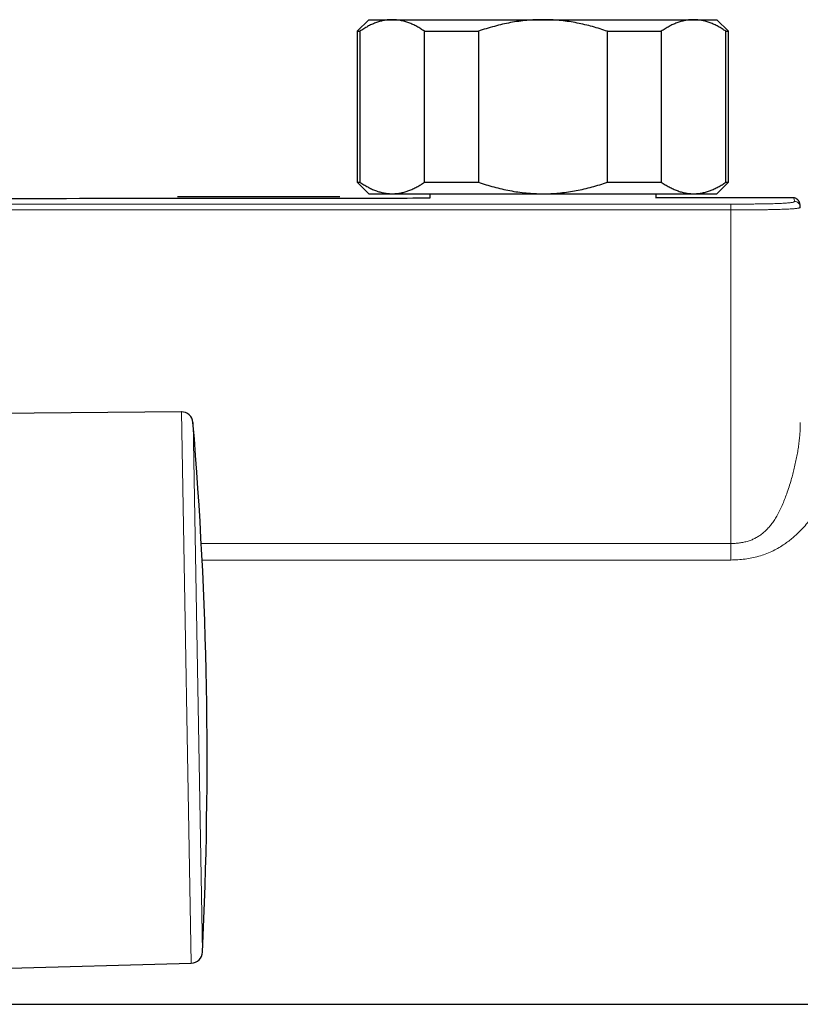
# Model space of a CAD drawing. Header units: millimetres. Extents: x 8 to 2314, y 12 to 2305.
# Tile 8 of 156: x 1150 to 1217, y 541 to 626. Entities that reach past the tile are written whole.
import ezdxf

# ---------------------------------------------------------------- set-up
doc = ezdxf.new("R2010")
doc.units = ezdxf.units.MM

msp = doc.modelspace()

# ---------------------------------------------------------------- linework, layer by layer
at = {"color": 7, "linetype": 'Continuous', "lineweight": 30}
for p, q in [((1179.929, 626.133), (1178.929, 625.133)), ((1179.929, 626.133), (1181.938, 626.133)), ((1181.938, 626.133), (1194.929, 626.133)), ((1194.929, 626.133), (1207.919, 626.133)), ((1207.919, 626.133), (1209.929, 626.133)), ((1210.929, 625.133), (1209.929, 626.133)), ((1178.929, 625.133), (1178.929, 612.133)), ((1178.929, 625.133), (1179.154, 625.133)), ((1179.154, 625.133), (1179.154, 612.133)), ((1184.722, 625.133), (1189.361, 625.133)), ((1184.722, 612.133), (1184.722, 625.133)), ((1189.361, 625.133), (1189.361, 612.133)), ((1200.496, 625.133), (1205.135, 625.133)), ((1200.496, 612.133), (1200.496, 625.133)), ((1205.135, 625.133), (1205.135, 612.133)), ((1210.703, 612.133), (1210.703, 625.133)), ((1210.703, 625.133), (1210.929, 625.133)), ((1210.929, 612.133), (1210.929, 625.133)), ((1178.929, 612.133), (1179.929, 611.133)), ((1178.929, 612.133), (1179.154, 612.133)), ((1184.722, 612.133), (1189.361, 612.133)), ((1200.496, 612.133), (1205.135, 612.133)), ((1209.929, 611.133), (1210.929, 612.133)), ((1210.703, 612.133), (1210.929, 612.133)), ((1163.419, 610.909), (1177.419, 610.909)), ((1179.929, 611.133), (1181.938, 611.133)), ((1181.938, 611.133), (1194.929, 611.133)), ((1185.179, 611.133), (1185.179, 610.741)), ((1194.929, 611.133), (1207.919, 611.133)), ((1204.679, 610.768), (1204.679, 611.133)), ((1207.919, 611.133), (1209.929, 611.133)), ((1216.488, 610.788), (1204.679, 610.769)), ((1217.118, 609.97), (1217.111, 610.006)), ((1163.758, 592.343), (1135.496, 592.078)), ((1136.364, 544.078), (1164.617, 544.835)), ((1134.714, 541.289), (1217.96, 541.289))]:
    msp.add_line(p, q, dxfattribs=at)
at = {"color": 252, "linetype": 'Continuous', "lineweight": 0}
for p, q in [((1211.118, 610.241), (1131.205, 610.241)), ((1211.118, 609.741), (1131.202, 609.741)), ((1164.617, 544.835), (1163.758, 592.343)), ((1164.764, 591.426), (1165.589, 545.787)), ((1165.474, 580.998), (1211.117, 580.998)), ((1211.117, 579.574), (1165.548, 579.574))]:
    msp.add_line(p, q, dxfattribs=at)
at = {"color": 7, "linetype": 'Continuous', "lineweight": 30}
for centre, radius, start, end in [((1163.767, 591.343), 1, 4.77453, 90.53571), ((815.978, 562.294), 350, 357.29689, 4.77453), ((1164.59, 545.835), 1, 271.53571, 357.29689)]:
    msp.add_arc(centre, radius, start, end, dxfattribs=at)
for points, knots in [([(1181.938, 626.133), (1181.906, 626.133), (1181.761, 626.132), (1181.504, 626.113), (1181.167, 626.059), (1180.831, 625.975), (1180.494, 625.862), (1180.156, 625.72), (1179.819, 625.55), (1179.485, 625.356), (1179.264, 625.207), (1179.154, 625.133)], [0, 0, 0, 0, 0.034085, 0.152699, 0.271315, 0.390844, 0.510376, 0.632431, 0.75449, 0.877243, 1, 1, 1, 1]), ([(1184.722, 625.133), (1184.612, 625.208), (1184.391, 625.357), (1184.055, 625.551), (1183.714, 625.723), (1183.368, 625.868), (1183.017, 625.984), (1182.66, 626.069), (1182.3, 626.123), (1182.059, 626.13), (1181.938, 626.133)], [0, 0, 0, 0, 0.122973, 0.245942, 0.369581, 0.493217, 0.619375, 0.745529, 0.872765, 1, 1, 1, 1]), ([(1194.929, 626.133), (1194.696, 626.13), (1194.232, 626.124), (1193.534, 626.073), (1192.838, 625.993), (1192.138, 625.881), (1191.439, 625.738), (1190.74, 625.564), (1190.046, 625.364), (1189.589, 625.21), (1189.361, 625.133)], [0, 0, 0, 0, 0.1226185, 0.2452381, 0.3688779, 0.4925208, 0.6189959, 0.7454751, 0.8727355, 1, 1, 1, 1]), ([(1200.496, 625.133), (1200.282, 625.205), (1199.854, 625.35), (1199.202, 625.54), (1198.543, 625.708), (1197.873, 625.852), (1197.193, 625.968), (1196.502, 626.056), (1195.807, 626.112), (1195.281, 626.132), (1194.988, 626.133), (1194.929, 626.133)], [0, 0, 0, 0, 0.119246, 0.238489, 0.358338, 0.478183, 0.600299, 0.722411, 0.845493, 0.968574, 1, 1, 1, 1]), ([(1207.919, 626.133), (1207.887, 626.133), (1207.742, 626.132), (1207.485, 626.113), (1207.148, 626.059), (1206.812, 625.975), (1206.474, 625.862), (1206.137, 625.72), (1205.8, 625.55), (1205.466, 625.356), (1205.245, 625.207), (1205.135, 625.133)], [0, 0, 0, 0, 0.034085, 0.152699, 0.271315, 0.390844, 0.510376, 0.632431, 0.75449, 0.877243, 1, 1, 1, 1]), ([(1210.703, 625.133), (1210.592, 625.208), (1210.372, 625.357), (1210.035, 625.551), (1209.695, 625.723), (1209.349, 625.868), (1208.997, 625.984), (1208.64, 626.069), (1208.281, 626.123), (1208.039, 626.13), (1207.919, 626.133)], [0, 0, 0, 0, 0.122973, 0.245942, 0.369581, 0.493217, 0.619375, 0.745529, 0.872765, 1, 1, 1, 1]), ([(1179.154, 612.133), (1179.265, 612.058), (1179.485, 611.909), (1179.822, 611.715), (1180.162, 611.543), (1180.508, 611.398), (1180.86, 611.282), (1181.217, 611.197), (1181.577, 611.143), (1181.818, 611.136), (1181.938, 611.133)], [0, 0, 0, 0, 0.122973, 0.245942, 0.369581, 0.493217, 0.619375, 0.745529, 0.872765, 1, 1, 1, 1]), ([(1181.938, 611.133), (1181.97, 611.133), (1182.115, 611.134), (1182.372, 611.153), (1182.709, 611.207), (1183.045, 611.291), (1183.383, 611.404), (1183.72, 611.546), (1184.057, 611.716), (1184.391, 611.91), (1184.612, 612.059), (1184.722, 612.133)], [0, 0, 0, 0, 0.034085, 0.152699, 0.271315, 0.390844, 0.510376, 0.632431, 0.75449, 0.877243, 1, 1, 1, 1]), ([(1189.361, 612.133), (1189.582, 612.058), (1190.023, 611.909), (1190.696, 611.715), (1191.376, 611.543), (1192.069, 611.398), (1192.772, 611.282), (1193.486, 611.197), (1194.205, 611.143), (1194.687, 611.136), (1194.929, 611.133)], [0, 0, 0, 0, 0.122973, 0.245942, 0.369581, 0.493217, 0.619375, 0.745529, 0.872765, 1, 1, 1, 1]), ([(1194.929, 611.133), (1194.988, 611.133), (1195.273, 611.134), (1195.783, 611.152), (1196.459, 611.206), (1197.133, 611.289), (1197.81, 611.402), (1198.486, 611.544), (1199.162, 611.715), (1199.833, 611.909), (1200.275, 612.058), (1200.496, 612.133)], [0, 0, 0, 0, 0.031426, 0.150353, 0.269282, 0.389133, 0.508986, 0.631385, 0.753788, 0.876892, 1, 1, 1, 1]), ([(1205.135, 612.133), (1205.245, 612.058), (1205.466, 611.909), (1205.803, 611.715), (1206.143, 611.543), (1206.489, 611.398), (1206.84, 611.282), (1207.198, 611.197), (1207.557, 611.143), (1207.798, 611.136), (1207.919, 611.133)], [0, 0, 0, 0, 0.122973, 0.245942, 0.369581, 0.493217, 0.619375, 0.745529, 0.872765, 1, 1, 1, 1]), ([(1207.919, 611.133), (1207.951, 611.133), (1208.096, 611.134), (1208.353, 611.153), (1208.69, 611.207), (1209.026, 611.291), (1209.364, 611.404), (1209.701, 611.546), (1210.038, 611.716), (1210.372, 611.91), (1210.593, 612.059), (1210.703, 612.133)], [0, 0, 0, 0, 0.034085, 0.152699, 0.271315, 0.390844, 0.510376, 0.632431, 0.75449, 0.877243, 1, 1, 1, 1]), ([(1185.179, 610.741), (1183.869, 610.74), (1176.47, 610.73), (1162.983, 610.717), (1146.303, 610.705), (1135.711, 610.702), (1131.208, 610.701)], [0, 0, 0, 0, 0.072817, 0.411253, 0.749686, 1, 1, 1, 1]), ([(1217.116, 610.007), (1217.113, 610.045), (1217.106, 610.124), (1217.088, 610.226), (1217.065, 610.318), (1217.04, 610.391), (1217.01, 610.457), (1216.975, 610.518), (1216.934, 610.576), (1216.884, 610.629), (1216.824, 610.68), (1216.753, 610.726), (1216.67, 610.762), (1216.583, 610.782), (1216.52, 610.79), (1216.49, 610.788), (1216.488, 610.788)], [0, 0, 0, 0, 0.140893, 0.301514, 0.41031, 0.498983, 0.573499, 0.637872, 0.69506, 0.747284, 0.796268, 0.848245, 0.897989, 0.946725, 0.995244, 1, 1, 1, 1])]:
    msp.add_open_spline(points, degree=3, knots=knots, dxfattribs=at)
at = {"color": 252, "linetype": 'Continuous', "lineweight": 0}
for points, knots in [([(1211.118, 610.242), (1211.307, 610.242), (1211.687, 610.242), (1212.254, 610.244), (1212.819, 610.248), (1213.315, 610.252), (1213.742, 610.257), (1214.1, 610.263), (1214.446, 610.27), (1214.777, 610.279), (1215.087, 610.288), (1215.37, 610.3), (1215.621, 610.312), (1215.839, 610.325), (1216.023, 610.34), (1216.175, 610.354), (1216.299, 610.369), (1216.414, 610.386), (1216.509, 610.406), (1216.576, 610.427), (1216.613, 610.449), (1216.616, 610.462), (1216.618, 610.469)], [0, 0, 0, 0, 0.062513, 0.125016, 0.187524, 0.250021, 0.291692, 0.333361, 0.375024, 0.416688, 0.458345, 0.500002, 0.541659, 0.583316, 0.62498, 0.666643, 0.708312, 0.749982, 0.812479, 0.874984, 0.937487, 1, 1, 1, 1]), ([(1216.618, 610.469), (1216.613, 610.52), (1216.602, 610.622), (1216.572, 610.72), (1216.536, 610.78), (1216.503, 610.784), (1216.488, 610.786)], [0, 0, 0, 0, 0.258694, 0.517306, 0.77586, 1, 1, 1, 1]), ([(1217.111, 610.006), (1217.104, 610.059), (1217.09, 610.177), (1216.979, 610.331), (1216.815, 610.447), (1216.684, 610.462), (1216.618, 610.469)], [0, 0, 0, 0, 0.212236, 0.474824, 0.737412, 1, 1, 1, 1]), ([(1217.117, 609.968), (1217.115, 609.961), (1217.111, 609.946), (1217.066, 609.924), (1216.998, 609.905), (1216.916, 609.889), (1216.819, 609.874), (1216.706, 609.861), (1216.577, 609.848), (1216.423, 609.836), (1216.243, 609.824), (1216.031, 609.813), (1215.789, 609.802), (1215.517, 609.792), (1215.219, 609.783), (1214.898, 609.774), (1214.558, 609.767), (1214.202, 609.761), (1213.824, 609.756), (1213.426, 609.751), (1212.982, 609.747), (1212.445, 609.744), (1211.813, 609.742), (1211.35, 609.741), (1211.118, 609.741)], [0, 0, 0, 0, 0.063014, 0.130432, 0.181627, 0.224444, 0.2674, 0.303438, 0.339759, 0.376073, 0.412758, 0.450087, 0.488072, 0.526056, 0.564746, 0.603392, 0.642047, 0.681434, 0.72083, 0.763832, 0.806841, 0.85877, 0.929262, 1, 1, 1, 1]), ([(1211.117, 580.998), (1211.117, 580.998), (1211.242, 580.998), (1211.494, 581.005), (1211.871, 581.04), (1212.246, 581.103), (1212.609, 581.197), (1212.952, 581.32), (1213.27, 581.47), (1213.571, 581.647), (1213.854, 581.853), (1214.119, 582.083), (1214.372, 582.344), (1214.621, 582.645), (1214.861, 582.984), (1215.102, 583.376), (1215.334, 583.808), (1215.557, 584.285), (1215.76, 584.774), (1215.96, 585.308), (1216.152, 585.879), (1216.325, 586.45), (1216.473, 586.986), (1216.601, 587.497), (1216.719, 588.013), (1216.825, 588.534), (1216.916, 589.044), (1216.99, 589.546), (1217.048, 590.037), (1217.089, 590.517), (1217.114, 590.979), (1217.116, 591.271), (1217.117, 591.415)], [0, 0, 0, 0, 0.000004, 0.0254237, 0.0508377, 0.0766486, 0.1024524, 0.1269975, 0.150718, 0.174439, 0.1986972, 0.2229607, 0.2471987, 0.2744615, 0.3045073, 0.3345608, 0.3714107, 0.4082678, 0.4465415, 0.4848786, 0.530977, 0.577558, 0.6164567, 0.6554149, 0.6974847, 0.7396477, 0.7821117, 0.8246836, 0.8684533, 0.9123383, 0.9565552, 1, 1, 1, 1]), ([(1220.117, 589.021), (1220.116, 588.866), (1220.112, 588.557), (1220.071, 588.072), (1220, 587.569), (1219.894, 587.047), (1219.752, 586.508), (1219.572, 585.964), (1219.355, 585.416), (1219.102, 584.868), (1218.805, 584.313), (1218.463, 583.753), (1218.072, 583.194), (1217.651, 582.665), (1217.205, 582.171), (1216.785, 581.763), (1216.389, 581.42), (1216.028, 581.137), (1215.621, 580.852), (1215.164, 580.573), (1214.647, 580.306), (1214.102, 580.077), (1213.532, 579.888), (1212.947, 579.744), (1212.348, 579.644), (1211.736, 579.585), (1211.323, 579.578), (1211.117, 579.574)], [0, 0, 0, 0, 0.044833, 0.08969, 0.134517, 0.180427, 0.226371, 0.272275, 0.317186, 0.362134, 0.40704, 0.453595, 0.500199, 0.546742, 0.588572, 0.630397, 0.658945, 0.687513, 0.716055, 0.750746, 0.785433, 0.821113, 0.856791, 0.892128, 0.92747, 0.963731, 1, 1, 1, 1]), ([(1211.117, 579.574), (1211.117, 579.686), (1211.117, 579.91), (1211.117, 580.265), (1211.117, 580.63), (1211.117, 580.875), (1211.117, 580.998)], [0, 0, 0, 0, 0.249997, 0.499994, 0.749997, 1, 1, 1, 1])]:
    msp.add_open_spline(points, degree=3, knots=knots, dxfattribs=at)
for points in [[(1211.118, 609.741), (1211.118, 609.805), (1211.118, 609.932), (1211.118, 610.094), (1211.118, 610.211), (1211.118, 610.231), (1211.118, 610.241)], [(1211.117, 580.998), (1211.117, 583.393), (1211.117, 588.182), (1211.117, 595.368), (1211.118, 602.554), (1211.118, 607.346), (1211.118, 609.741)]]:
    msp.add_open_spline(points, degree=3, dxfattribs=at)

doc.saveas('drawing.dxf')
